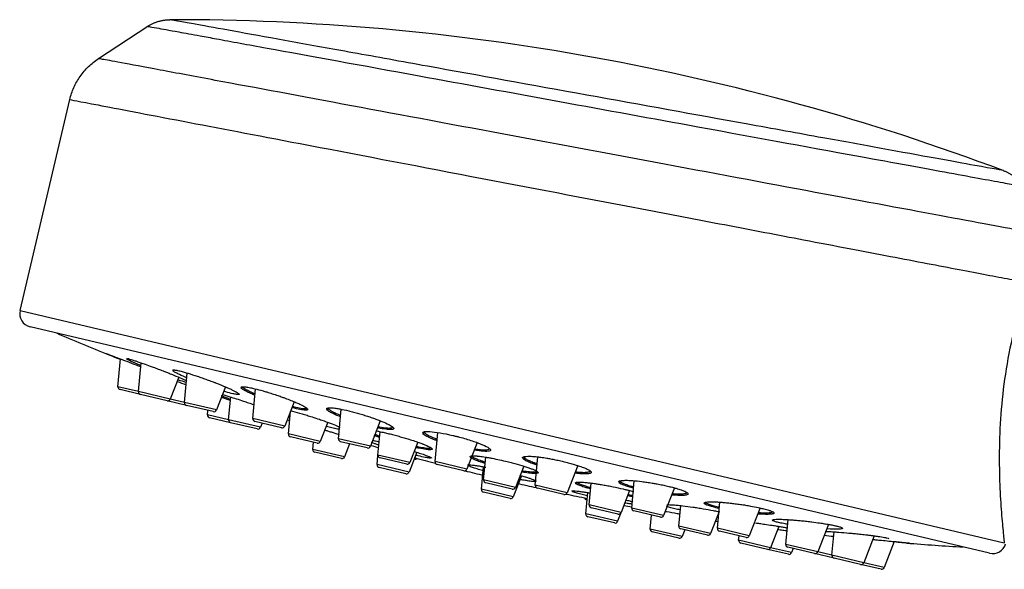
# Model space of a CAD drawing. Extents: x 1146 to 2071, y 55 to 709.
# Tile 13 of 17: x 1695 to 1768, y 459 to 500. Entities that reach past the tile are written whole.
import ezdxf

# ---------------------------------------------------------------- set-up
doc = ezdxf.new("R2010")
doc.units = 0
doc.layers.get('0').update_dxf_attribs({"linetype": 'CONTINUOUS'})

msp = doc.modelspace()

# ---------------------------------------------------------------- linework, layer by layer
for p, q in [((1700.773, 496.99), (1704.417, 499.377)), ((1694.966, 478.346), (1698.647, 493.955)), ((1694.966, 478.346), (1767.849, 461.158)), ((1766.76, 460.387), (1695.709, 477.143)), ((1702.217, 472.703), (1702.407, 474.762)), ((1703.727, 472.347), (1703.923, 474.475)), ((1706.717, 473.411), (1706.087, 471.791)), ((1707.142, 471.542), (1707.342, 473.715)), ((1703.727, 472.347), (1702.217, 472.703)), ((1703.881, 472.134), (1702.37, 472.49)), ((1710.168, 472.698), (1709.501, 470.985)), ((1712.207, 470.347), (1712.41, 472.54)), ((1706.087, 471.791), (1703.727, 472.347)), ((1705.854, 471.669), (1703.88, 472.134)), ((1707.142, 471.542), (1706.087, 471.791)), ((1710.408, 470.258), (1710.564, 471.946)), ((1707.295, 471.329), (1705.854, 471.669)), ((1709.501, 470.985), (1707.142, 471.542)), ((1709.269, 470.863), (1707.295, 471.329)), ((1715.269, 471.595), (1714.567, 469.791)), ((1718.549, 468.852), (1718.75, 471.036)), ((1708.852, 470.625), (1708.882, 470.954)), ((1710.408, 470.258), (1708.852, 470.625)), ((1710.561, 470.045), (1709.005, 470.412)), ((1714.567, 469.791), (1712.207, 470.347)), ((1714.839, 469.213), (1714.993, 470.885)), ((1712.767, 469.701), (1710.408, 470.258)), ((1712.535, 469.579), (1710.561, 470.045)), ((1714.335, 469.669), (1712.361, 470.134)), ((1712.887, 470.01), (1712.767, 469.701)), ((1717.749, 470.073), (1717.198, 468.656)), ((1721.644, 470.184), (1720.908, 468.295)), ((1717.198, 468.656), (1714.839, 469.213)), ((1716.966, 468.534), (1714.992, 469)), ((1720.908, 468.295), (1718.549, 468.852)), ((1721.47, 467.649), (1721.629, 469.378)), ((1725.695, 467.166), (1725.894, 469.316)), ((1716.634, 468.07), (1716.683, 468.601)), ((1720.676, 468.173), (1718.702, 468.639)), ((1719.37, 468.481), (1718.994, 467.514)), ((1724.416, 468.601), (1723.829, 467.093)), ((1728.818, 468.571), (1728.055, 466.61)), ((1718.994, 467.514), (1716.634, 468.07)), ((1718.761, 467.392), (1716.787, 467.857)), ((1721.407, 466.944), (1721.469, 467.615)), ((1723.829, 467.093), (1721.47, 467.649)), ((1723.597, 466.97), (1721.623, 467.436)), ((1724.339, 467.858), (1723.767, 466.388)), ((1724.181, 467.346), (1724.143, 467.355)), ((1729.291, 465.804), (1729.447, 467.492)), ((1733.117, 465.416), (1733.31, 467.508)), ((1723.767, 466.388), (1721.407, 466.944)), ((1723.534, 466.266), (1721.561, 466.731)), ((1728.055, 466.61), (1725.695, 467.166)), ((1727.822, 466.488), (1725.848, 466.953)), ((1729.131, 465.123), (1729.283, 466.779)), ((1732.266, 466.828), (1731.651, 465.248)), ((1736.261, 466.875), (1735.476, 464.859)), ((1732.093, 466.116), (1731.49, 464.567)), ((1731.651, 465.248), (1729.291, 465.804)), ((1731.418, 465.126), (1729.445, 465.591)), ((1735.476, 464.859), (1733.117, 465.416)), ((1735.244, 464.737), (1733.27, 465.203)), ((1737.113, 463.96), (1737.262, 465.572)), ((1740.263, 463.73), (1740.449, 465.745)), ((1743.42, 465.222), (1742.623, 463.174)), ((1731.49, 464.567), (1729.131, 465.123)), ((1731.258, 464.445), (1729.284, 464.91)), ((1736.854, 463.302), (1736.999, 464.872)), ((1740.102, 465.022), (1739.472, 463.403)), ((1736.949, 464.335), (1736.912, 464.344)), ((1739.472, 463.403), (1737.113, 463.96)), ((1739.24, 463.281), (1737.266, 463.747)), ((1742.623, 463.174), (1740.263, 463.73)), ((1743.744, 462.396), (1743.884, 463.909)), ((1746.605, 462.235), (1746.782, 464.16)), ((1749.764, 463.734), (1748.964, 461.678)), ((1739.213, 462.745), (1736.854, 463.302)), ((1738.981, 462.623), (1737.007, 463.089)), ((1739.458, 463.373), (1739.213, 462.745)), ((1742.391, 463.052), (1740.417, 463.517)), ((1741.627, 462.176), (1741.722, 463.21)), ((1746.713, 463.404), (1746.103, 461.839)), ((1746.103, 461.839), (1743.744, 462.396)), ((1751.149, 462.374), (1750.534, 460.795)), ((1751.67, 461.04), (1751.839, 462.868)), ((1754.822, 462.52), (1754.03, 460.484)), ((1743.986, 461.619), (1741.627, 462.176)), ((1743.754, 461.497), (1741.78, 461.963)), ((1745.871, 461.717), (1743.897, 462.183)), ((1744.18, 462.116), (1743.986, 461.619)), ((1748.964, 461.678), (1746.605, 462.235)), ((1748.732, 461.556), (1746.758, 462.022)), ((1748.175, 461.351), (1748.205, 461.681)), ((1755.085, 460.235), (1755.245, 461.966)), ((1758.22, 461.67), (1757.444, 459.679)), ((1750.534, 460.795), (1748.175, 461.351)), ((1750.302, 460.672), (1748.328, 461.138)), ((1752.09, 460.428), (1750.534, 460.795)), ((1754.03, 460.484), (1751.67, 461.04)), ((1753.798, 460.362), (1751.824, 460.827)), ((1759.704, 461.25), (1758.954, 459.322)), ((1751.858, 460.305), (1750.302, 460.672)), ((1752.21, 460.736), (1752.09, 460.428)), ((1755.238, 460.022), (1753.798, 460.362)), ((1755.085, 460.235), (1754.03, 460.484)), ((1757.444, 459.679), (1755.085, 460.235)), ((1757.212, 459.556), (1755.238, 460.022)), ((1758.722, 459.2), (1757.212, 459.556)), ((1758.954, 459.322), (1757.444, 459.679))]:
    msp.add_line(p, q)
for centre, radius, start, end in [((1706.329, 325.227), 174.641, 69.3998, 90.08957), ((1695.939, 478.117), 1, 166.72998, 256.72998), ((1776.426, 660.383), 199.875, 246.7905, 247.97732), ((1776.426, 660.383), 199.875, 248.10622, 248.18591), ((1702.416, 472.685), 0.2, 174.72998, 256.72998), ((1776.426, 660.383), 199.875, 249.55185, 249.75532), ((1703.926, 472.329), 0.2, 174.72998, 256.72998), ((1705.9, 471.863), 0.2, 256.72998, 338.72998), ((1707.341, 471.523), 0.2, 174.72998, 256.72998), ((1709.051, 470.606), 0.2, 174.72998, 256.72998), ((1709.315, 471.058), 0.2, 256.72998, 338.72998), ((1712.407, 470.329), 0.2, 174.72998, 256.72998), ((1710.607, 470.239), 0.2, 174.72998, 256.72998), ((1712.581, 469.774), 0.2, 256.72998, 338.72998), ((1714.38, 469.863), 0.2, 256.72998, 338.72998), ((1776.426, 660.383), 199.875, 252.02694, 252.08111), ((1715.038, 469.194), 0.2, 174.72998, 256.72998), ((1718.748, 468.833), 0.2, 174.72998, 256.72998), ((1717.012, 468.729), 0.2, 256.72998, 338.72998), ((1720.722, 468.368), 0.2, 256.72998, 338.72998), ((1776.426, 660.383), 199.875, 253.88159, 254.0568), ((1716.833, 468.052), 0.2, 174.72998, 256.72998), ((1718.807, 467.586), 0.2, 256.72998, 338.72998), ((1721.669, 467.631), 0.2, 174.72998, 256.72998), ((1724.226, 467.541), 0.2, 256.72998, 317.19594), ((1776.426, 660.383), 199.875, 254.84817, 255.30471), ((1721.607, 466.926), 0.2, 174.72998, 256.72998), ((1723.643, 467.165), 0.2, 256.72998, 338.72998), ((1725.894, 467.148), 0.2, 174.72998, 256.72998), ((1723.58, 466.461), 0.2, 256.72998, 338.72998), ((1727.868, 466.682), 0.2, 256.72998, 338.72998), ((1776.426, 660.383), 199.875, 255.95166, 256.36914), ((1729.49, 465.786), 0.2, 174.72998, 256.72998), ((1731.464, 465.32), 0.2, 256.72998, 338.72998), ((1776.426, 660.383), 199.875, 257.09083, 257.50824), ((1733.316, 465.397), 0.2, 174.72998, 256.72998), ((1729.33, 465.105), 0.2, 174.72998, 256.72998), ((1731.304, 464.639), 0.2, 256.72998, 338.72998), ((1735.29, 464.932), 0.2, 256.72998, 338.72998), ((1776.426, 660.383), 199.875, 258.1552, 258.61184), ((1736.958, 464.539), 0.2, 196.26403, 256.72998), ((1737.312, 463.941), 0.2, 174.72998, 256.72998), ((1776.426, 660.383), 199.875, 259.40322, 259.57836), ((1740.463, 463.712), 0.2, 174.72998, 256.72998), ((1737.053, 463.283), 0.2, 174.72998, 256.72998), ((1739.286, 463.476), 0.2, 256.72998, 338.72998), ((1742.436, 463.247), 0.2, 256.72998, 338.72998), ((1739.027, 462.818), 0.2, 256.72998, 338.72998), ((1743.943, 462.377), 0.2, 174.72998, 256.72998), ((1776.426, 660.383), 199.875, 261.37879, 261.43296), ((1741.826, 462.158), 0.2, 174.72998, 256.72998), ((1743.8, 461.692), 0.2, 256.72998, 338.72998), ((1745.917, 461.912), 0.2, 256.72998, 338.72998), ((1746.804, 462.217), 0.2, 174.72998, 256.72998), ((1748.778, 461.751), 0.2, 256.72998, 338.72998), ((1776.426, 660.383), 199.875, 263.70465, 263.90588), ((1748.374, 461.333), 0.2, 174.72998, 256.72998), ((1750.348, 460.867), 0.2, 256.72998, 338.72998), ((1751.87, 461.022), 0.2, 174.72998, 256.72998), ((1776.426, 660.383), 199.875, 265.46462, 266.66946), ((1766.99, 461.36), 1, 256.72998, 343.62471), ((1751.904, 460.5), 0.2, 256.72998, 338.72998), ((1753.843, 460.556), 0.2, 256.72998, 338.72998), ((1755.284, 460.217), 0.2, 174.72998, 256.72998), ((1757.258, 459.751), 0.2, 256.72998, 338.72998), ((1758.768, 459.395), 0.2, 256.72998, 338.72998)]:
    msp.add_arc(centre, radius, start, end)
at = {"extrusion": (0, 0, -1)}
msp.add_ellipse((1706.317, 473.982), major_axis=(-0.0747, -0.0665), ratio=0.985747, start_param=4.107923, end_param=5.794205, dxfattribs=at)
msp.add_rational_spline([(1704.417, 499.377), (1705.163, 499.866), (1706.056, 499.867)], [0.999992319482, 0.958474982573, 1], degree=2)
for points, knots in [([(1767.774, 488.701), (1767.778, 488.7), (1767.784, 488.697), (1766.263, 488.973), (1760.649, 489.994), (1754.285, 491.148), (1747.179, 492.437), (1736.935, 494.291), (1726.751, 496.132), (1719.629, 497.419), (1713.323, 498.556), (1707.645, 499.584), (1706.051, 499.868), (1706.058, 499.867)], [0, 0, 0, 0, 0.000294, 0.11882, 0.249821, 0.307998, 0.375123, 0.499852, 0.624669, 0.689674, 0.750172, 0.877349, 1, 1, 1, 1]), ([(1704.417, 499.377), (1704.437, 499.373), (1704.49, 499.364), (1705.091, 499.256), (1706.373, 499.024), (1708.048, 498.721), (1710.114, 498.343), (1714.662, 497.508), (1723.313, 495.935), (1734.761, 493.845), (1746.544, 491.691), (1755.521, 490.048), (1761.233, 489.002), (1764.208, 488.457), (1766.528, 488.032), (1768.214, 487.723), (1768.739, 487.626), (1769.001, 487.578)], [0, 0, 0, 0, 0.02652, 0.067149, 0.125592, 0.163958, 0.188279, 0.250873, 0.3908, 0.50027, 0.60578, 0.74952, 0.800175, 0.850552, 0.900648, 0.950465, 1, 1, 1, 1]), ([(1698.647, 493.955), (1698.72, 494.264), (1698.922, 494.861), (1699.393, 495.694), (1700.016, 496.422), (1700.508, 496.815), (1700.773, 496.99)], [0, 0, 0, 0, 0.247735, 0.5, 0.752265, 1, 1, 1, 1]), ([(1770.467, 483.996), (1769.355, 484.202), (1767.499, 484.548), (1762.531, 485.473), (1759.421, 486.053), (1748.809, 488.032), (1740.005, 489.675), (1727.371, 492.032), (1723.261, 492.799), (1715.765, 494.198), (1712.407, 494.824), (1707.935, 495.658), (1706.529, 495.92), (1704.143, 496.365), (1703.175, 496.545), (1701.766, 496.807), (1701.322, 496.89), (1700.84, 496.979), (1700.776, 496.991), (1700.772, 496.989)], [0, 0, 0, 0, 0.125, 0.125, 0.25, 0.25, 0.5, 0.5, 0.625, 0.625, 0.75, 0.75, 0.8125, 0.8125, 0.875, 0.875, 0.9375, 0.9375, 1, 1, 1, 1]), ([(1698.648, 493.948), (1698.647, 493.953), (1698.646, 493.958), (1698.653, 493.956), (1700.092, 493.681), (1706.254, 492.501), (1715.907, 490.663), (1727.9, 488.367), (1738.983, 486.252), (1747.212, 484.684), (1752.327, 483.706), (1756.369, 482.935), (1759.426, 482.351), (1762.146, 481.832), (1764.528, 481.377), (1766.564, 480.989), (1768.289, 480.66), (1769.191, 480.488), (1769.634, 480.403)], [0, 0, 0, 0, 0.000009, 0.000009, 0.122809, 0.249626, 0.36398, 0.4992, 0.623994, 0.686062, 0.749246, 0.788291, 0.826262, 0.863158, 0.89898, 0.933727, 0.9674, 1, 1, 1, 1]), ([(1769.634, 480.403), (1769.467, 479.925), (1769.133, 478.966), (1768.562, 476.965), (1768.005, 474.402), (1767.617, 471.379), (1767.463, 468.534), (1767.477, 465.967), (1767.595, 463.785), (1767.719, 462.387), (1767.803, 461.561), (1767.834, 461.292), (1767.849, 461.158)], [0, 0, 0, 0, 0.062606, 0.125722, 0.250822, 0.375433, 0.500284, 0.625237, 0.750169, 0.875355, 0.938116, 1, 1, 1, 1]), ([(1701.359, 475.147), (1701.356, 475.15), (1701.352, 475.153), (1701.344, 475.158), (1701.352, 475.154), (1701.365, 475.151), (1701.413, 475.135), (1701.557, 475.084), (1701.844, 474.977), (1702.184, 474.848), (1702.535, 474.714), (1702.968, 474.548), (1703.436, 474.366), (1703.789, 474.229), (1703.899, 474.186)], [0, 0, 0, 0, 0.000031, 0.000031, 0.000031, 0.068787, 0.137542, 0.275054, 0.412565, 0.550077, 0.641751, 0.733425, 0.916774, 1, 1, 1, 1]), ([(1702.379, 474.73), (1702.358, 474.739), (1702.301, 474.761), (1702.211, 474.797), (1702.007, 474.879), (1701.799, 474.963), (1701.569, 475.057), (1701.406, 475.125), (1701.358, 475.148), (1701.354, 475.152)], [0, 0, 0, 0, 0.033477, 0.093888, 0.154299, 0.395943, 0.516765, 0.75841, 1, 1, 1, 1]), ([(1701.404, 475.13), (1701.408, 475.127), (1701.438, 475.113), (1701.575, 475.056), (1701.74, 474.992), (1701.843, 474.951), (1701.892, 474.936), (1701.897, 474.934)], [0, 0, 0, 0, 0.229562, 0.594359, 0.84067, 0.982726, 1, 1, 1, 1]), ([(1701.897, 474.934), (1701.903, 474.933), (1701.911, 474.93), (1701.921, 474.927), (1701.926, 474.927), (1701.931, 474.924), (1701.934, 474.928)], [0, 0, 0, 0, 0.501257, 0.767144, 0.849526, 1, 1, 1, 1]), ([(1702.859, 474.776), (1702.861, 474.781), (1702.865, 474.783), (1702.886, 474.785), (1702.93, 474.78), (1703.04, 474.757), (1703.233, 474.704), (1703.462, 474.632), (1703.679, 474.561), (1703.907, 474.484), (1704.274, 474.355), (1704.623, 474.229), (1704.982, 474.097), (1705.285, 473.982), (1705.561, 473.877), (1705.801, 473.783), (1706.037, 473.69), (1706.468, 473.518), (1706.93, 473.325), (1707.218, 473.199), (1707.325, 473.15)], [0, 0, 0, 0, 0.025591, 0.047865, 0.092414, 0.136963, 0.226061, 0.292885, 0.315159, 0.374558, 0.433956, 0.523054, 0.552753, 0.612152, 0.671551, 0.6864, 0.730949, 0.790348, 0.909145, 1, 1, 1, 1]), ([(1702.869, 474.76), (1702.876, 474.757), (1702.892, 474.753), (1702.917, 474.752), (1702.94, 474.758), (1702.962, 474.77), (1702.981, 474.786), (1702.995, 474.806), (1703, 474.822), (1703.002, 474.83)], [0, 0, 0, 0, 0.142456, 0.28539, 0.428324, 0.571258, 0.714192, 0.857127, 1, 1, 1, 1]), ([(1703.887, 474.277), (1703.761, 474.33), (1703.503, 474.44), (1703.187, 474.583), (1702.959, 474.696), (1702.885, 474.744), (1702.869, 474.76)], [0, 0, 0, 0, 0.220897, 0.480608, 0.740319, 1, 1, 1, 1]), ([(1706.265, 473.926), (1706.266, 473.932), (1706.277, 473.943), (1706.318, 473.951), (1706.418, 473.947), (1706.619, 473.914), (1706.926, 473.839), (1707.35, 473.72), (1707.788, 473.583), (1708.266, 473.423), (1708.63, 473.296), (1709.001, 473.161), (1709.272, 473.059), (1709.506, 472.969), (1709.853, 472.832), (1710.244, 472.67), (1710.594, 472.512), (1710.777, 472.424), (1710.993, 472.313), (1711.119, 472.235), (1711.185, 472.173), (1711.196, 472.147), (1711.179, 472.13), (1711.144, 472.121), (1711.066, 472.122), (1710.955, 472.138), (1710.836, 472.161), (1710.635, 472.205), (1710.35, 472.282), (1710.102, 472.355), (1710.055, 472.37)], [0, 0, 0, 0, 0.020261, 0.047525, 0.074788, 0.129315, 0.183842, 0.220193, 0.292896, 0.329247, 0.365598, 0.401949, 0.438301, 0.447389, 0.474652, 0.547355, 0.583706, 0.620057, 0.638233, 0.710935, 0.729111, 0.765462, 0.783638, 0.801813, 0.838165, 0.874516, 0.883604, 0.910867, 0.98357, 1, 1, 1, 1]), ([(1707.297, 473.367), (1707.263, 473.382), (1707.009, 473.49), (1706.671, 473.646), (1706.389, 473.801), (1706.303, 473.864), (1706.286, 473.883), (1706.283, 473.887), (1706.28, 473.89), (1706.277, 473.894)], [0, 0, 0, 0, 0.060324, 0.463022, 0.731487, 0.999952, 0.999952, 0.999952, 1, 1, 1, 1]), ([(1707.302, 473.007), (1707.283, 473.013), (1707.116, 473.065), (1706.897, 473.137), (1706.681, 473.212), (1706.666, 473.217)], [0, 0, 0, 0, 0.110772, 0.939605, 1, 1, 1, 1]), ([(1711.318, 472.664), (1711.319, 472.671), (1711.332, 472.691), (1711.371, 472.703), (1711.421, 472.708), (1711.49, 472.712), (1711.665, 472.7), (1711.981, 472.645), (1712.407, 472.549), (1712.822, 472.439), (1713.272, 472.307), (1713.638, 472.193), (1714.029, 472.063), (1714.347, 471.952), (1714.673, 471.833), (1715.027, 471.697), (1715.431, 471.53), (1715.71, 471.403), (1715.989, 471.263), (1716.169, 471.155), (1716.277, 471.054), (1716.283, 470.999), (1716.218, 470.977), (1716.13, 470.969), (1716.008, 470.975), (1715.749, 471.009), (1715.432, 471.074), (1715.169, 471.139), (1715.109, 471.154)], [0, 0, 0, 0, 0.017414, 0.058249, 0.061652, 0.07186, 0.126307, 0.180753, 0.221588, 0.289646, 0.316869, 0.357704, 0.398539, 0.430299, 0.452985, 0.498357, 0.543729, 0.598176, 0.616324, 0.68892, 0.725217, 0.779664, 0.815961, 0.83411, 0.870408, 0.906705, 0.9793, 1, 1, 1, 1]), ([(1712.354, 472.071), (1712.248, 472.115), (1712.005, 472.219), (1711.691, 472.37), (1711.445, 472.511), (1711.358, 472.583), (1711.34, 472.607), (1711.337, 472.611), (1711.334, 472.614), (1711.331, 472.618)], [0, 0, 0, 0, 0.189767, 0.459819, 0.72987, 0.999922, 0.999922, 0.999922, 1, 1, 1, 1]), ([(1711.46, 472.689), (1711.463, 472.686), (1711.466, 472.682), (1711.468, 472.678), (1711.486, 472.655), (1711.569, 472.583), (1711.805, 472.445), (1712.09, 472.305), (1712.299, 472.213), (1712.378, 472.179)], [0, 0, 0, 0, 0.000082, 0.000082, 0.000082, 0.281158, 0.562235, 0.843311, 1, 1, 1, 1]), ([(1709.861, 471.935), (1709.934, 471.91), (1710.098, 471.852), (1710.326, 471.773), (1710.482, 471.718), (1710.545, 471.696)], [0, 0, 0, 0, 0.321147, 0.722431, 1, 1, 1, 1]), ([(1710.526, 471.776), (1710.457, 471.802), (1710.279, 471.868), (1710.056, 471.954), (1709.919, 472.009), (1709.869, 472.029)], [0, 0, 0, 0, 0.271725, 0.717805, 1, 1, 1, 1]), ([(1709.927, 472.138), (1710.011, 472.115), (1710.185, 472.064), (1710.535, 471.957), (1710.969, 471.82), (1711.39, 471.682), (1711.694, 471.58), (1711.94, 471.497), (1712.146, 471.425), (1712.288, 471.376), (1712.309, 471.369)], [0, 0, 0, 0, 0.155169, 0.292153, 0.497629, 0.703105, 0.771597, 0.840089, 0.977073, 1, 1, 1, 1]), ([(1715.159, 471.243), (1715.191, 471.235), (1715.417, 471.181), (1715.701, 471.122), (1715.95, 471.09), (1716.068, 471.086), (1716.152, 471.094), (1716.194, 471.109), (1716.206, 471.128), (1716.207, 471.135)], [0, 0, 0, 0, 0.051802, 0.367551, 0.525426, 0.6833, 0.762238, 0.920112, 1, 1, 1, 1]), ([(1717.642, 471.085), (1717.644, 471.092), (1717.661, 471.122), (1717.734, 471.147), (1717.874, 471.155), (1718.054, 471.15), (1718.304, 471.122), (1718.733, 471.049), (1719.176, 470.953), (1719.665, 470.829), (1720.036, 470.727), (1720.414, 470.615), (1720.782, 470.498), (1721.137, 470.377), (1721.469, 470.256), (1721.87, 470.097), (1722.139, 469.975), (1722.299, 469.891), (1722.42, 469.825), (1722.548, 469.743), (1722.631, 469.659), (1722.648, 469.601), (1722.608, 469.561), (1722.515, 469.537), (1722.366, 469.532), (1722.104, 469.549), (1721.782, 469.597), (1721.514, 469.65), (1721.45, 469.663)], [0, 0, 0, 0, 0.01725, 0.071649, 0.098848, 0.126047, 0.180446, 0.216711, 0.289243, 0.325508, 0.361774, 0.398039, 0.434305, 0.470571, 0.506836, 0.543102, 0.615633, 0.6247, 0.633766, 0.688165, 0.72443, 0.760696, 0.796961, 0.833227, 0.869493, 0.905758, 0.97829, 1, 1, 1, 1]), ([(1718.686, 470.483), (1718.652, 470.496), (1718.395, 470.598), (1718.053, 470.752), (1717.767, 470.917), (1717.681, 470.994), (1717.663, 471.02), (1717.66, 471.024), (1717.657, 471.028), (1717.655, 471.032)], [0, 0, 0, 0, 0.059051, 0.46227, 0.731082, 0.999895, 0.999895, 0.999895, 1, 1, 1, 1]), ([(1717.659, 471.026), (1717.666, 471.024), (1717.681, 471.022), (1717.704, 471.023), (1717.727, 471.03), (1717.747, 471.041), (1717.764, 471.057), (1717.777, 471.076), (1717.782, 471.091), (1717.784, 471.098)], [0, 0, 0, 0, 0.142645, 0.285538, 0.42843, 0.571323, 0.714215, 0.857108, 1, 1, 1, 1]), ([(1717.781, 471.104), (1717.783, 471.1), (1717.786, 471.096), (1717.788, 471.092), (1717.805, 471.066), (1717.887, 470.991), (1718.161, 470.828), (1718.473, 470.685), (1718.697, 470.594), (1718.709, 470.589)], [0, 0, 0, 0, 0.000109, 0.000109, 0.000109, 0.279229, 0.558349, 0.97703, 1, 1, 1, 1]), ([(1715.001, 470.944), (1715.051, 470.931), (1715.314, 470.861), (1715.726, 470.743), (1716.218, 470.594), (1716.655, 470.455), (1717.019, 470.334), (1717.484, 470.173), (1717.963, 469.999), (1718.38, 469.829), (1718.583, 469.735), (1718.652, 469.7), (1718.671, 469.69)], [0, 0, 0, 0, 0.039552, 0.207557, 0.29156, 0.375563, 0.501567, 0.543568, 0.711574, 0.879579, 0.963582, 1, 1, 1, 1]), ([(1718.65, 469.548), (1718.623, 469.551), (1718.541, 469.562), (1718.406, 469.587), (1718.178, 469.634), (1717.933, 469.692), (1717.71, 469.75), (1717.638, 469.769)], [0, 0, 0, 0, 0.135518, 0.370383, 0.487816, 0.840115, 1, 1, 1, 1]), ([(1721.499, 469.756), (1721.534, 469.749), (1721.764, 469.705), (1722.053, 469.663), (1722.305, 469.648), (1722.449, 469.655), (1722.538, 469.679), (1722.564, 469.706), (1722.568, 469.722)], [0, 0, 0, 0, 0.055453, 0.370614, 0.528195, 0.685776, 0.843357, 1, 1, 1, 1]), ([(1717.515, 469.504), (1717.585, 469.483), (1717.747, 469.435), (1718.095, 469.33), (1718.386, 469.24), (1718.579, 469.181), (1718.587, 469.178)], [0, 0, 0, 0, 0.200159, 0.458665, 0.975678, 1, 1, 1, 1]), ([(1721.575, 468.955), (1721.571, 468.957), (1721.529, 468.971), (1721.391, 469.02), (1721.266, 469.066), (1721.182, 469.098)], [0, 0, 0, 0, 0.023287, 0.29788, 1, 1, 1, 1]), ([(1721.254, 469.187), (1721.341, 469.153), (1721.454, 469.11), (1721.576, 469.066), (1721.597, 469.059)], [0, 0, 0, 0, 0.833131, 1, 1, 1, 1]), ([(1721.318, 469.442), (1721.36, 469.434), (1721.439, 469.419), (1721.586, 469.39), (1721.799, 469.345), (1722.099, 469.277), (1722.463, 469.187), (1722.835, 469.089), (1723.214, 468.984), (1723.523, 468.893), (1723.852, 468.792), (1724.2, 468.679), (1724.509, 468.572), (1724.69, 468.505), (1724.779, 468.471), (1724.886, 468.429), (1724.989, 468.387), (1725.129, 468.327), (1725.265, 468.264), (1725.386, 468.196), (1725.47, 468.135), (1725.499, 468.087), (1725.461, 468.055), (1725.373, 468.041), (1725.228, 468.045), (1724.972, 468.07), (1724.637, 468.127), (1724.348, 468.186), (1724.263, 468.204)], [0, 0, 0, 0, 0.019881, 0.036748, 0.064859, 0.109837, 0.154815, 0.199793, 0.244771, 0.289749, 0.312238, 0.368461, 0.424683, 0.447172, 0.455606, 0.469661, 0.503395, 0.514639, 0.559617, 0.604595, 0.638329, 0.694551, 0.739529, 0.784507, 0.829485, 0.874463, 0.964419, 1, 1, 1, 1]), ([(1724.772, 469.304), (1724.793, 469.377), (1725.211, 469.45), (1726.369, 469.253), (1727.018, 469.101), (1727.023, 469.1), (1727.027, 469.098), (1727.032, 469.097), (1727.036, 469.096), (1727.041, 469.095), (1727.045, 469.094), (1727.079, 469.086), (1727.151, 469.069), (1727.296, 469.033), (1727.587, 468.959), (1728.158, 468.799), (1729.197, 468.459), (1729.895, 468.094), (1729.775, 467.928), (1729.341, 467.907), (1728.846, 467.969), (1728.586, 468.011)], [0, 0, 0, 0, 0.152351, 0.340765, 0.342266, 0.342642, 0.342736, 0.342783, 0.34283, 0.343017, 0.343768, 0.346773, 0.352791, 0.364873, 0.389158, 0.437405, 0.533381, 0.721833, 0.81795, 0.914066, 1, 1, 1, 1]), ([(1725.811, 468.725), (1725.777, 468.737), (1725.482, 468.845), (1725.025, 469.041), (1724.822, 469.187), (1724.79, 469.237), (1724.787, 469.241), (1724.785, 469.245), (1724.782, 469.249), (1724.78, 469.252)], [0, 0, 0, 0, 0.058383, 0.529707, 0.999885, 0.999942, 0.999971, 0.999986, 1, 1, 1, 1]), ([(1724.785, 469.245), (1724.792, 469.243), (1724.807, 469.241), (1724.829, 469.243), (1724.851, 469.25), (1724.871, 469.262), (1724.887, 469.278), (1724.9, 469.296), (1724.905, 469.31), (1724.907, 469.318)], [0, 0, 0, 0, 0.14253, 0.285442, 0.428353, 0.571265, 0.714177, 0.857088, 1, 1, 1, 1]), ([(1724.903, 469.324), (1724.906, 469.32), (1724.908, 469.316), (1724.911, 469.312), (1724.947, 469.252), (1725.164, 469.1), (1725.61, 468.912), (1725.84, 468.826)], [0, 0, 0, 0, 0.000118, 0.000118, 0.000118, 0.555105, 1, 1, 1, 1]), ([(1721.524, 468.396), (1721.478, 468.411), (1721.357, 468.449), (1721.168, 468.511), (1721.038, 468.556), (1720.976, 468.578)], [0, 0, 0, 0, 0.225595, 0.602154, 1, 1, 1, 1]), ([(1721.061, 468.746), (1721.084, 468.741), (1721.208, 468.714), (1721.372, 468.677), (1721.521, 468.642), (1721.548, 468.635)], [0, 0, 0, 0, 0.155233, 0.849602, 1, 1, 1, 1]), ([(1724.312, 468.297), (1724.367, 468.285), (1724.617, 468.235), (1724.919, 468.185), (1725.165, 468.162), (1725.305, 468.16), (1725.389, 468.174), (1725.412, 468.193), (1725.414, 468.205)], [0, 0, 0, 0, 0.084152, 0.391868, 0.545727, 0.699585, 0.853443, 1, 1, 1, 1]), ([(1728.638, 468.106), (1728.678, 468.1), (1728.866, 468.073), (1729.081, 468.049), (1729.306, 468.037), (1729.466, 468.036), (1729.636, 468.054), (1729.716, 468.088), (1729.734, 468.121), (1729.736, 468.13)], [0, 0, 0, 0, 0.061417, 0.295657, 0.373737, 0.529897, 0.686057, 0.920297, 1, 1, 1, 1]), ([(1724.172, 467.912), (1724.193, 467.905), (1724.349, 467.857), (1724.568, 467.786), (1724.789, 467.712), (1724.928, 467.663), (1725.054, 467.618), (1725.169, 467.574), (1725.271, 467.532), (1725.36, 467.491), (1725.424, 467.455), (1725.438, 467.437), (1725.436, 467.431)], [0, 0, 0, 0, 0.027368, 0.202406, 0.307428, 0.377443, 0.447458, 0.552481, 0.64, 0.727518, 0.867548, 1, 1, 1, 1]), ([(1725.347, 467.418), (1725.334, 467.419), (1725.294, 467.423), (1725.207, 467.434), (1725.088, 467.454), (1724.864, 467.496), (1724.609, 467.551), (1724.345, 467.614), (1724.284, 467.628), (1724.262, 467.634)], [0, 0, 0, 0, 0.074215, 0.225647, 0.377079, 0.478034, 0.881853, 0.957569, 1, 1, 1, 1]), ([(1728.273, 467.537), (1728.274, 467.543), (1728.289, 467.567), (1728.378, 467.594), (1728.576, 467.596), (1728.75, 467.584), (1728.837, 467.576), (1728.898, 467.57), (1729.073, 467.551), (1729.332, 467.514), (1729.659, 467.459), (1730.008, 467.395), (1730.473, 467.299), (1730.917, 467.197), (1731.233, 467.118), (1731.603, 467.024), (1732.019, 466.907), (1732.43, 466.779), (1732.704, 466.685), (1732.934, 466.598), (1733.117, 466.519), (1733.249, 466.448), (1733.325, 466.389), (1733.346, 466.342), (1733.31, 466.308), (1733.22, 466.288), (1733.073, 466.283), (1732.814, 466.295), (1732.475, 466.335), (1732.184, 466.381), (1732.099, 466.395)], [0, 0, 0, 0, 0.016085, 0.070171, 0.124256, 0.151299, 0.15806, 0.164821, 0.178342, 0.232428, 0.259471, 0.286513, 0.340599, 0.394685, 0.412713, 0.430742, 0.502856, 0.538913, 0.57497, 0.611027, 0.647085, 0.683142, 0.719199, 0.755256, 0.791313, 0.82737, 0.863427, 0.899484, 0.971598, 1, 1, 1, 1]), ([(1729.388, 467.036), (1729.343, 467.05), (1729.223, 467.087), (1728.965, 467.172), (1728.542, 467.328), (1728.342, 467.435), (1728.298, 467.483), (1728.295, 467.486), (1728.292, 467.49), (1728.288, 467.493)], [0, 0, 0, 0, 0.075356, 0.207433, 0.471585, 0.999891, 0.999891, 0.999891, 1, 1, 1, 1]), ([(1728.409, 467.567), (1728.412, 467.564), (1728.415, 467.56), (1728.418, 467.557), (1728.46, 467.51), (1728.652, 467.404), (1729.058, 467.252), (1729.288, 467.176), (1729.384, 467.145), (1729.407, 467.138)], [0, 0, 0, 0, 0.000113, 0.000113, 0.000113, 0.546608, 0.819855, 0.956479, 1, 1, 1, 1]), ([(1732.173, 467.456), (1732.175, 467.465), (1732.187, 467.486), (1732.23, 467.514), (1732.335, 467.545), (1732.544, 467.565), (1732.898, 467.555), (1733.25, 467.522), (1733.606, 467.477), (1733.901, 467.433), (1734.275, 467.368), (1734.621, 467.301), (1735.006, 467.218), (1735.382, 467.128), (1735.743, 467.033), (1736.084, 466.935), (1736.44, 466.821), (1736.701, 466.724), (1736.913, 466.633), (1737.061, 466.561), (1737.186, 466.481), (1737.254, 466.413), (1737.268, 466.354), (1737.225, 466.308), (1737.126, 466.275), (1736.973, 466.256), (1736.788, 466.252), (1736.545, 466.26), (1736.302, 466.279), (1736.112, 466.3), (1736.052, 466.308)], [0, 0, 0, 0, 0.019083, 0.046275, 0.073466, 0.127849, 0.182232, 0.236615, 0.254743, 0.300062, 0.327253, 0.363509, 0.399764, 0.436019, 0.472274, 0.50853, 0.544785, 0.599168, 0.617296, 0.653551, 0.689806, 0.726061, 0.762317, 0.798572, 0.834827, 0.871082, 0.907338, 0.934529, 0.979848, 1, 1, 1, 1]), ([(1733.238, 466.915), (1733.198, 466.927), (1733.083, 466.964), (1732.832, 467.05), (1732.536, 467.168), (1732.291, 467.295), (1732.207, 467.367), (1732.19, 467.393), (1732.188, 467.397), (1732.185, 467.401), (1732.183, 467.405)], [0, 0, 0, 0, 0.069368, 0.202305, 0.468178, 0.734052, 0.999925, 0.999925, 0.999925, 1, 1, 1, 1]), ([(1732.301, 467.478), (1732.304, 467.475), (1732.306, 467.471), (1732.308, 467.467), (1732.324, 467.441), (1732.404, 467.37), (1732.64, 467.245), (1732.923, 467.131), (1733.146, 467.053), (1733.237, 467.023), (1733.256, 467.017)], [0, 0, 0, 0, 0.000077, 0.000077, 0.000077, 0.275531, 0.550985, 0.826438, 0.964165, 1, 1, 1, 1]), ([(1728.123, 466.902), (1728.124, 466.906), (1728.126, 466.91), (1728.134, 466.917), (1728.168, 466.926), (1728.263, 466.93), (1728.441, 466.916), (1728.661, 466.887), (1728.871, 466.854), (1729.096, 466.816), (1729.315, 466.775), (1729.435, 466.751), (1729.444, 466.75)], [0, 0, 0, 0, 0.013303, 0.066479, 0.172831, 0.279183, 0.491887, 0.651414, 0.70459, 0.846393, 0.988195, 1, 1, 1, 1]), ([(1729.33, 466.463), (1729.177, 466.506), (1728.96, 466.569), (1728.706, 466.648), (1728.537, 466.704), (1728.3, 466.788), (1728.185, 466.841), (1728.152, 466.866), (1728.148, 466.869), (1728.145, 466.872), (1728.141, 466.875)], [0, 0, 0, 0, 0.239916, 0.366591, 0.493265, 0.61994, 0.999963, 0.999963, 0.999963, 1, 1, 1, 1]), ([(1731.952, 466.157), (1732.061, 466.127), (1732.215, 466.083), (1732.452, 466.013), (1732.622, 465.959), (1732.806, 465.898), (1732.991, 465.831), (1733.122, 465.772), (1733.18, 465.732), (1733.189, 465.717), (1733.188, 465.712), (1733.187, 465.708)], [0, 0, 0, 0, 0.142261, 0.2134, 0.355679, 0.426818, 0.569096, 0.782514, 0.889223, 0.995932, 1, 1, 1, 1]), ([(1732.138, 466.493), (1732.196, 466.484), (1732.451, 466.446), (1732.757, 466.411), (1733.006, 466.401), (1733.143, 466.407), (1733.2, 466.42), (1733.22, 466.428)], [0, 0, 0, 0, 0.103176, 0.468686, 0.651441, 0.834196, 1, 1, 1, 1]), ([(1736.098, 466.409), (1736.128, 466.405), (1736.282, 466.39), (1736.493, 466.374), (1736.727, 466.368), (1736.905, 466.373), (1737.053, 466.394), (1737.14, 466.425), (1737.169, 466.451), (1737.176, 466.464)], [0, 0, 0, 0, 0.049282, 0.255604, 0.379396, 0.544454, 0.709511, 0.874568, 1, 1, 1, 1]), ([(1733.104, 465.686), (1733.092, 465.685), (1733.044, 465.685), (1732.93, 465.691), (1732.752, 465.712), (1732.518, 465.746), (1732.238, 465.793), (1732.001, 465.837), (1731.892, 465.858), (1731.887, 465.859)], [0, 0, 0, 0, 0.06873, 0.254719, 0.440708, 0.5802, 0.812686, 0.998675, 1, 1, 1, 1]), ([(1736.074, 465.589), (1736.076, 465.595), (1736.085, 465.609), (1736.125, 465.627), (1736.212, 465.643), (1736.326, 465.648), (1736.516, 465.645), (1736.739, 465.632), (1737.099, 465.595), (1737.423, 465.554), (1737.775, 465.502), (1738.115, 465.447), (1738.494, 465.379), (1739.01, 465.28), (1739.477, 465.178), (1739.824, 465.095), (1740.045, 465.039), (1740.223, 464.992), (1740.362, 464.953), (1740.406, 464.941)], [0, 0, 0, 0, 0.032083, 0.080579, 0.129075, 0.201819, 0.226067, 0.323059, 0.38772, 0.468547, 0.517043, 0.581704, 0.646366, 0.711027, 0.84035, 0.888846, 0.905011, 0.969672, 1, 1, 1, 1]), ([(1737.205, 465.152), (1737.156, 465.165), (1737.031, 465.198), (1736.767, 465.271), (1736.463, 465.367), (1736.208, 465.468), (1736.117, 465.523), (1736.098, 465.542), (1736.095, 465.545), (1736.092, 465.548), (1736.089, 465.552)], [0, 0, 0, 0, 0.081335, 0.212562, 0.475017, 0.737471, 0.999925, 0.999925, 0.999925, 1, 1, 1, 1]), ([(1736.094, 465.547), (1736.101, 465.545), (1736.115, 465.544), (1736.137, 465.547), (1736.157, 465.555), (1736.176, 465.567), (1736.196, 465.587), (1736.206, 465.607), (1736.21, 465.621)], [0, 0, 0, 0, 0.142857, 0.285714, 0.428571, 0.571429, 0.714286, 1, 1, 1, 1]), ([(1736.205, 465.626), (1736.208, 465.623), (1736.212, 465.62), (1736.215, 465.617), (1736.233, 465.598), (1736.319, 465.544), (1736.564, 465.446), (1736.857, 465.353), (1737.092, 465.287), (1737.193, 465.259), (1737.221, 465.252)], [0, 0, 0, 0, 0.000077, 0.000077, 0.000077, 0.271347, 0.542616, 0.813885, 0.949519, 1, 1, 1, 1]), ([(1739.3, 465.675), (1739.301, 465.679), (1739.304, 465.687), (1739.328, 465.718), (1739.424, 465.757), (1739.677, 465.783), (1739.975, 465.781), (1740.214, 465.769), (1740.519, 465.747), (1740.887, 465.709), (1741.387, 465.641), (1741.736, 465.586), (1741.995, 465.541), (1742.251, 465.493), (1742.473, 465.449), (1742.718, 465.396), (1742.973, 465.339), (1743.258, 465.269), (1743.539, 465.192), (1743.805, 465.111), (1744, 465.043), (1744.127, 464.992), (1744.241, 464.941), (1744.352, 464.882), (1744.427, 464.814), (1744.439, 464.765), (1744.414, 464.735), (1744.371, 464.71), (1744.296, 464.686), (1744.153, 464.667), (1744.022, 464.661), (1743.801, 464.658), (1743.547, 464.668), (1743.284, 464.689), (1743.229, 464.694)], [0, 0, 0, 0, 0.006526, 0.020132, 0.074555, 0.128978, 0.183401, 0.210613, 0.219683, 0.292247, 0.328529, 0.364811, 0.392023, 0.401093, 0.437375, 0.455516, 0.473657, 0.514475, 0.546221, 0.573433, 0.618786, 0.636927, 0.645997, 0.69135, 0.727632, 0.763914, 0.791125, 0.800196, 0.836478, 0.87276, 0.899971, 0.909042, 0.981606, 1, 1, 1, 1]), ([(1740.383, 465.198), (1740.261, 465.23), (1739.999, 465.305), (1739.667, 465.419), (1739.419, 465.531), (1739.335, 465.596), (1739.318, 465.619), (1739.316, 465.623), (1739.313, 465.627), (1739.31, 465.63)], [0, 0, 0, 0, 0.204207, 0.469463, 0.73472, 0.999976, 0.999976, 0.999976, 1, 1, 1, 1]), ([(1739.425, 465.705), (1739.428, 465.701), (1739.431, 465.698), (1739.433, 465.694), (1739.449, 465.671), (1739.529, 465.607), (1739.767, 465.497), (1740.071, 465.392), (1740.302, 465.325), (1740.397, 465.299)], [0, 0, 0, 0, 0.000025, 0.000025, 0.000025, 0.274651, 0.549277, 0.823903, 1, 1, 1, 1]), ([(1735.826, 464.979), (1735.828, 464.984), (1735.83, 464.987), (1735.843, 464.993), (1735.882, 464.999), (1735.984, 465), (1736.129, 464.99), (1736.339, 464.967), (1736.542, 464.942), (1736.845, 464.898), (1737.065, 464.863), (1737.184, 464.844), (1737.19, 464.843)], [0, 0, 0, 0, 0.032486, 0.084829, 0.189515, 0.294201, 0.503573, 0.555916, 0.712945, 0.852526, 0.992107, 1, 1, 1, 1]), ([(1736.958, 464.639), (1736.903, 464.652), (1736.774, 464.682), (1736.509, 464.747), (1736.296, 464.803), (1736.101, 464.859), (1735.943, 464.91), (1735.867, 464.943), (1735.85, 464.954), (1735.846, 464.957), (1735.842, 464.959), (1735.839, 464.962)], [0, 0, 0, 0, 0.089076, 0.219198, 0.479441, 0.544502, 0.739684, 0.999927, 0.999927, 0.999927, 1, 1, 1, 1]), ([(1735.844, 464.958), (1735.851, 464.957), (1735.866, 464.955), (1735.888, 464.958), (1735.908, 464.966), (1735.927, 464.978), (1735.948, 464.999), (1735.958, 465.019), (1735.961, 465.033)], [0, 0, 0, 0, 0.142857, 0.285714, 0.428571, 0.571429, 0.714286, 1, 1, 1, 1]), ([(1740.371, 464.572), (1740.309, 464.578), (1740.175, 464.592), (1740.03, 464.61), (1739.952, 464.62)], [0, 0, 0, 0, 0.479323, 1, 1, 1, 1]), ([(1739.986, 464.722), (1740.037, 464.716), (1740.165, 464.701), (1740.285, 464.689), (1740.354, 464.683)], [0, 0, 0, 0, 0.388114, 1, 1, 1, 1]), ([(1743.276, 464.798), (1743.299, 464.797), (1743.522, 464.78), (1743.742, 464.773), (1743.955, 464.778), (1744.082, 464.786), (1744.219, 464.805), (1744.291, 464.83), (1744.333, 464.856), (1744.346, 464.872), (1744.349, 464.883), (1744.35, 464.888)], [0, 0, 0, 0, 0.037004, 0.355094, 0.394855, 0.514138, 0.673183, 0.832228, 0.871989, 0.991272, 1, 1, 1, 1]), ([(1740.305, 464.017), (1740.271, 464.021), (1740.15, 464.037), (1739.965, 464.064), (1739.807, 464.088), (1739.753, 464.096)], [0, 0, 0, 0, 0.209023, 0.733571, 1, 1, 1, 1]), ([(1739.842, 464.321), (1739.909, 464.305), (1740.075, 464.266), (1740.239, 464.225), (1740.334, 464.2), (1740.346, 464.197)], [0, 0, 0, 0, 0.359923, 0.917687, 1, 1, 1, 1]), ([(1743.834, 463.591), (1743.775, 463.603), (1743.639, 463.632), (1743.367, 463.693), (1743.066, 463.769), (1742.899, 463.822), (1742.836, 463.845)], [0, 0, 0, 0, 0.130024, 0.305014, 0.654994, 1, 1, 1, 1]), ([(1742.858, 463.977), (1742.917, 463.98), (1743.036, 463.979), (1743.241, 463.969), (1743.476, 463.952), (1743.75, 463.927), (1744.186, 463.879), (1744.648, 463.818), (1745.157, 463.743), (1745.676, 463.66), (1746.176, 463.572), (1746.563, 463.496), (1746.71, 463.465), (1746.748, 463.457)], [0, 0, 0, 0, 0.106488, 0.168161, 0.229833, 0.332621, 0.394294, 0.558755, 0.640985, 0.723215, 0.887676, 0.969906, 1, 1, 1, 1]), ([(1745.625, 464.095), (1745.626, 464.1), (1745.63, 464.107), (1745.645, 464.124), (1745.687, 464.145), (1745.795, 464.17), (1745.987, 464.187), (1746.219, 464.188), (1746.441, 464.183), (1746.675, 464.173), (1746.946, 464.153), (1747.236, 464.128), (1747.481, 464.103), (1747.795, 464.067), (1748.115, 464.026), (1748.44, 463.979), (1748.697, 463.938), (1749.041, 463.881), (1749.466, 463.802), (1749.835, 463.72), (1750.144, 463.645), (1750.337, 463.591), (1750.466, 463.548), (1750.527, 463.527), (1750.624, 463.49), (1750.726, 463.441), (1750.786, 463.394), (1750.799, 463.365), (1750.792, 463.338), (1750.765, 463.316), (1750.714, 463.299), (1750.678, 463.291), (1750.596, 463.275), (1750.468, 463.264), (1750.251, 463.259), (1750.039, 463.262), (1749.802, 463.273), (1749.652, 463.283), (1749.607, 463.286)], [0, 0, 0, 0, 0.008198, 0.021825, 0.04908, 0.076335, 0.130845, 0.171728, 0.185355, 0.221695, 0.258035, 0.276205, 0.312545, 0.330715, 0.367055, 0.403395, 0.421565, 0.439735, 0.50333, 0.548755, 0.566925, 0.621435, 0.635063, 0.639605, 0.657775, 0.698658, 0.730455, 0.75771, 0.766795, 0.803135, 0.821305, 0.83039, 0.839475, 0.893985, 0.912155, 0.948495, 0.984835, 1, 1, 1, 1]), ([(1746.723, 463.699), (1746.677, 463.709), (1746.555, 463.736), (1746.295, 463.799), (1745.993, 463.884), (1745.744, 463.977), (1745.659, 464.031), (1745.643, 464.05), (1745.64, 464.054), (1745.637, 464.057), (1745.634, 464.061)], [0, 0, 0, 0, 0.075829, 0.207845, 0.471876, 0.735906, 0.999937, 0.999937, 0.999937, 1, 1, 1, 1]), ([(1745.639, 464.055), (1745.646, 464.054), (1745.66, 464.054), (1745.681, 464.058), (1745.701, 464.065), (1745.718, 464.077), (1745.733, 464.093), (1745.744, 464.111), (1745.749, 464.124), (1745.751, 464.131)], [0, 0, 0, 0, 0.142771, 0.285642, 0.428514, 0.571385, 0.714257, 0.857128, 1, 1, 1, 1]), ([(1745.746, 464.136), (1745.749, 464.133), (1745.752, 464.129), (1745.755, 464.125), (1745.77, 464.107), (1745.851, 464.054), (1746.091, 463.963), (1746.38, 463.88), (1746.613, 463.824), (1746.711, 463.802), (1746.735, 463.797)], [0, 0, 0, 0, 0.000065, 0.000065, 0.000065, 0.273019, 0.545972, 0.818926, 0.955403, 1, 1, 1, 1]), ([(1742.734, 463.484), (1742.765, 463.479), (1743.056, 463.43), (1743.403, 463.372), (1743.736, 463.314), (1743.809, 463.301), (1743.835, 463.297)], [0, 0, 0, 0, 0.083388, 0.797349, 0.92716, 1, 1, 1, 1]), ([(1749.636, 463.393), (1749.655, 463.392), (1749.775, 463.385), (1749.981, 463.377), (1750.185, 463.377), (1750.395, 463.383), (1750.518, 463.395), (1750.597, 463.411), (1750.632, 463.42), (1750.681, 463.438), (1750.706, 463.458), (1750.71, 463.472), (1750.711, 463.477)], [0, 0, 0, 0, 0.02997, 0.188058, 0.346146, 0.42519, 0.662322, 0.701844, 0.741366, 0.82041, 0.978498, 1, 1, 1, 1]), ([(1749.413, 462.627), (1749.515, 462.614), (1749.747, 462.583), (1750.175, 462.524), (1750.547, 462.47), (1750.903, 462.416), (1751.183, 462.371), (1751.483, 462.321), (1751.69, 462.284), (1751.795, 462.264), (1751.822, 462.258)], [0, 0, 0, 0, 0.111449, 0.251158, 0.460722, 0.530577, 0.670286, 0.809995, 0.949704, 1, 1, 1, 1]), ([(1750.678, 462.833), (1750.679, 462.838), (1750.683, 462.845), (1750.713, 462.865), (1750.819, 462.887), (1751.029, 462.897), (1751.197, 462.897), (1751.318, 462.895), (1751.489, 462.89), (1751.764, 462.877), (1752.039, 462.859), (1752.332, 462.836), (1752.58, 462.814), (1752.896, 462.784), (1753.217, 462.749), (1753.674, 462.694), (1754.052, 462.643), (1754.415, 462.589), (1754.702, 462.543), (1755.011, 462.488), (1755.286, 462.434), (1755.55, 462.373), (1755.715, 462.324), (1755.824, 462.281), (1755.878, 462.249), (1755.888, 462.205), (1755.801, 462.181), (1755.659, 462.168), (1755.546, 462.162), (1755.281, 462.159), (1754.977, 462.17), (1754.741, 462.184), (1754.717, 462.186)], [0, 0, 0, 0, 0.012933, 0.026592, 0.081229, 0.135865, 0.156354, 0.163183, 0.190501, 0.226926, 0.26335, 0.281562, 0.317986, 0.336198, 0.372623, 0.409047, 0.463683, 0.481896, 0.51832, 0.554744, 0.591168, 0.627593, 0.682229, 0.700441, 0.736866, 0.77329, 0.846138, 0.855244, 0.882563, 0.918987, 0.991836, 1, 1, 1, 1]), ([(1751.791, 462.527), (1751.734, 462.536), (1751.601, 462.56), (1751.332, 462.611), (1751.034, 462.677), (1750.786, 462.75), (1750.707, 462.79), (1750.693, 462.803), (1750.69, 462.807), (1750.687, 462.81), (1750.684, 462.813)], [0, 0, 0, 0, 0.091812, 0.221549, 0.481024, 0.740499, 0.999974, 0.999974, 0.999974, 1, 1, 1, 1]), ([(1750.689, 462.808), (1750.695, 462.807), (1750.709, 462.807), (1750.73, 462.811), (1750.749, 462.819), (1750.766, 462.831), (1750.781, 462.846), (1750.792, 462.864), (1750.797, 462.877), (1750.798, 462.884)], [0, 0, 0, 0, 0.14275, 0.285625, 0.4285, 0.571375, 0.71425, 0.857125, 1, 1, 1, 1]), ([(1751.053, 462.142), (1751.058, 462.142), (1751.187, 462.125), (1751.428, 462.095), (1751.667, 462.064), (1751.775, 462.051)], [0, 0, 0, 0, 0.008796, 0.543842, 1, 1, 1, 1]), ([(1754.589, 462.004), (1754.667, 462.001), (1754.785, 461.996), (1755.024, 461.983), (1755.271, 461.967), (1755.726, 461.934), (1756.185, 461.895), (1756.571, 461.858), (1756.832, 461.832), (1757.158, 461.799), (1757.534, 461.757), (1757.819, 461.723), (1757.964, 461.705), (1758.069, 461.692), (1758.248, 461.669), (1758.602, 461.62), (1758.912, 461.571), (1759.082, 461.538), (1759.215, 461.509), (1759.295, 461.484), (1759.308, 461.468), (1759.306, 461.463)], [0, 0, 0, 0, 0.060523, 0.082739, 0.149388, 0.201227, 0.319714, 0.364147, 0.378958, 0.438202, 0.512257, 0.55669, 0.578906, 0.586311, 0.612231, 0.675177, 0.793665, 0.838098, 0.852909, 0.956585, 1, 1, 1, 1]), ([(1758.112, 461.4), (1758.197, 461.393), (1758.412, 461.373), (1758.822, 461.335), (1759.191, 461.3), (1759.54, 461.266), (1759.814, 461.24), (1760.079, 461.213), (1760.293, 461.191), (1760.44, 461.176), (1760.58, 461.16), (1760.704, 461.146), (1760.798, 461.134), (1760.831, 461.127), (1760.811, 461.126), (1760.741, 461.128), (1760.615, 461.136), (1760.388, 461.153), (1760.147, 461.172), (1759.95, 461.189), (1759.841, 461.198), (1759.834, 461.198)], [0, 0, 0, 0, 0.039137, 0.098918, 0.188589, 0.218479, 0.27826, 0.338041, 0.382876, 0.427712, 0.457602, 0.517383, 0.577164, 0.636944, 0.696725, 0.726615, 0.816286, 0.876067, 0.935848, 0.995628, 1, 1, 1, 1])]:
    msp.add_open_spline(points, degree=3, knots=knots)
for points, degree in [([(1767.764, 488.705), (1768.558, 488.427), (1769.035, 487.751)], 2), ([(1711.336, 472.613), (1711.343, 472.61), (1711.358, 472.607), (1711.382, 472.608), (1711.405, 472.614), (1711.426, 472.626), (1711.443, 472.642), (1711.457, 472.662), (1711.462, 472.676), (1711.464, 472.684)], 3), ([(1724.893, 469.377), (1724.889, 469.359), (1724.894, 469.339), (1724.907, 469.318)], 3), ([(1732.186, 467.399), (1732.194, 467.397), (1732.208, 467.396), (1732.23, 467.399), (1732.251, 467.406), (1732.27, 467.418), (1732.286, 467.433), (1732.298, 467.452), (1732.303, 467.466), (1732.305, 467.473)], 3), ([(1732.291, 467.524), (1732.289, 467.508), (1732.293, 467.491), (1732.305, 467.473)], 3), ([(1739.314, 465.625), (1739.321, 465.624), (1739.336, 465.623), (1739.357, 465.626), (1739.377, 465.634), (1739.396, 465.645), (1739.411, 465.661), (1739.423, 465.679), (1739.428, 465.693), (1739.429, 465.699)], 3)]:
    msp.add_open_spline(points, degree=degree)

doc.saveas('drawing.dxf')
